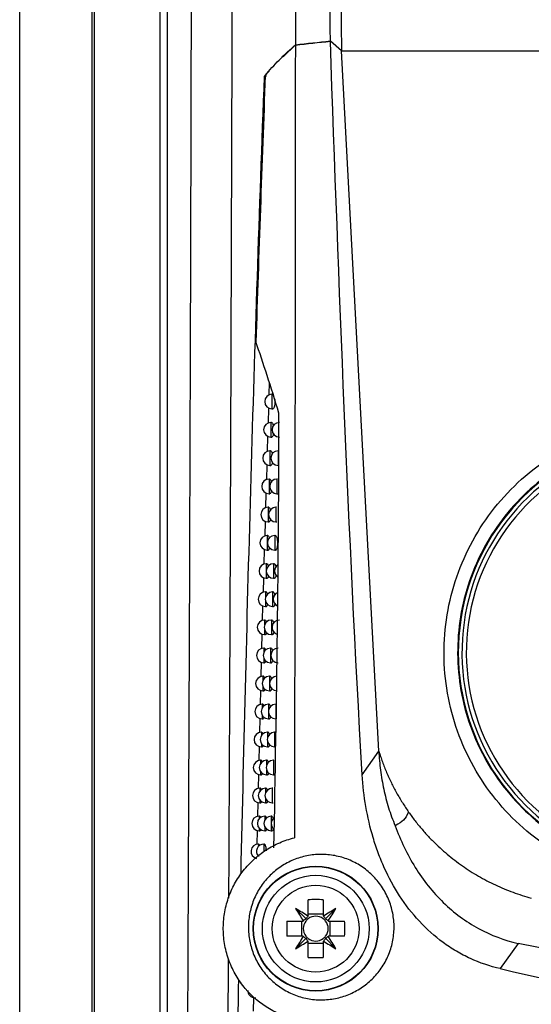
# Model space of a CAD drawing. Header units: millimetres. Extents: x 15458 to 16410, y 10212 to 11278.
# Tile 57 of 139: x 15922 to 15957, y 10672 to 10739. Entities that reach past the tile are written whole.
import ezdxf

# ---------------------------------------------------------------- set-up
doc = ezdxf.new("R2010")
doc.units = ezdxf.units.MM

msp = doc.modelspace()

# ---------------------------------------------------------------- linework, layer by layer
at = {"color": 7, "linetype": 'Continuous', "lineweight": 25}
for p, q in [((15922.047, 10616.108), (15922.047, 10873.108)), ((15927.004, 10616.064), (15927.004, 10873.151)), ((15927.135, 10821.963), (15927.135, 10667.253)), ((15931.644, 10667.319), (15931.644, 10821.897)), ((15932.144, 10821.897), (15932.144, 10667.319)), ((15943.936, 10745.392), (15944.068, 10737.287)), ((15940.08, 10736.864), (15940.901, 10737.698)), ((15943.298, 10737.956), (15944.068, 10737.287)), ((15944.068, 10737.27), (15943.298, 10737.938)), ((15944.068, 10737.287), (16088.026, 10737.287)), ((15946.611, 10689.333), (15944.068, 10737.27)), ((15944.068, 10737.27), (16088.026, 10737.27)), ((15938.79, 10735.554), (15939.12, 10735.889)), ((15938.918, 10735.554), (15938.79, 10735.554)), ((15939.115, 10714.6), (15939.089, 10713.718)), ((15939.345, 10713.768), (15939.304, 10713.768)), ((15939.304, 10713.768), (15939.304, 10712.768)), ((15939.064, 10712.841), (15939.032, 10711.785)), ((15939.304, 10712.768), (15939.367, 10712.768)), ((15939.275, 10711.832), (15939.234, 10711.832)), ((15939.234, 10711.832), (15939.234, 10710.832)), ((15939.006, 10710.897), (15938.976, 10709.85)), ((15939.234, 10710.832), (15939.297, 10710.832)), ((15939.208, 10709.895), (15939.168, 10709.895)), ((15939.168, 10709.895), (15939.168, 10708.895)), ((15939.726, 10709.895), (15939.726, 10708.895)), ((15938.949, 10708.956), (15938.919, 10707.917)), ((15939.168, 10708.895), (15939.231, 10708.895)), ((15939.143, 10707.959), (15939.103, 10707.959)), ((15939.103, 10707.959), (15939.103, 10706.959)), ((15939.687, 10707.959), (15939.646, 10707.959)), ((15939.646, 10707.959), (15939.646, 10706.959)), ((15938.892, 10707.017), (15938.862, 10705.986)), ((15939.103, 10706.959), (15939.166, 10706.959)), ((15939.646, 10706.959), (15939.71, 10706.959)), ((15939.08, 10706.026), (15939.039, 10706.026)), ((15939.039, 10706.026), (15939.039, 10705.026)), ((15939.608, 10706.026), (15939.568, 10706.026)), ((15939.568, 10706.026), (15939.568, 10705.026)), ((15938.836, 10705.08), (15938.805, 10704.055)), ((15939.039, 10705.026), (15939.102, 10705.026)), ((15939.568, 10705.026), (15939.632, 10705.026)), ((15939.017, 10704.094), (15938.977, 10704.094)), ((15938.977, 10704.094), (15938.977, 10703.094)), ((15939.529, 10704.094), (15939.489, 10704.094)), ((15939.489, 10704.094), (15939.489, 10703.094)), ((15938.779, 10703.145), (15938.749, 10702.126)), ((15938.977, 10703.094), (15939.04, 10703.094)), ((15939.489, 10703.094), (15939.553, 10703.094)), ((15938.956, 10702.164), (15938.916, 10702.164)), ((15938.916, 10702.164), (15938.916, 10701.711)), ((15939.454, 10702.164), (15939.414, 10702.164)), ((15939.414, 10702.164), (15939.414, 10701.164)), ((15938.722, 10701.213), (15938.692, 10700.199)), ((15938.916, 10701.617), (15938.916, 10701.164)), ((15938.916, 10701.164), (15938.979, 10701.164)), ((15939.414, 10701.164), (15939.478, 10701.164)), ((15938.896, 10700.236), (15938.856, 10700.236)), ((15938.856, 10700.236), (15938.856, 10699.861)), ((15939.38, 10700.236), (15939.34, 10700.236)), ((15939.34, 10700.236), (15939.34, 10699.236)), ((15938.665, 10699.283), (15938.64, 10698.274)), ((15938.856, 10699.611), (15938.856, 10699.236)), ((15938.856, 10699.236), (15938.919, 10699.236)), ((15939.34, 10699.236), (15939.404, 10699.236)), ((15938.838, 10698.309), (15938.798, 10698.309)), ((15938.798, 10698.309), (15938.798, 10697.978)), ((15939.308, 10698.309), (15939.269, 10698.309)), ((15939.269, 10698.309), (15939.269, 10697.309)), ((15938.618, 10697.351), (15938.593, 10696.352)), ((15938.798, 10697.641), (15938.798, 10697.309)), ((15938.798, 10697.309), (15938.861, 10697.309)), ((15939.269, 10697.309), (15939.332, 10697.309)), ((15938.781, 10696.385), (15938.741, 10696.385)), ((15938.741, 10696.385), (15938.741, 10696.086)), ((15939.238, 10696.385), (15939.198, 10696.385)), ((15939.198, 10696.385), (15939.198, 10695.385)), ((15938.741, 10695.683), (15938.741, 10695.385)), ((15938.57, 10695.422), (15938.545, 10694.432)), ((15938.741, 10695.385), (15938.803, 10695.385)), ((15939.198, 10695.385), (15939.262, 10695.385)), ((15938.724, 10694.462), (15938.685, 10694.462)), ((15938.685, 10694.462), (15938.685, 10694.19)), ((15939.169, 10694.462), (15939.129, 10694.462)), ((15939.129, 10694.462), (15939.129, 10693.462)), ((15938.685, 10693.734), (15938.685, 10693.462)), ((15938.522, 10693.495), (15938.498, 10692.513)), ((15938.685, 10693.462), (15938.747, 10693.462)), ((15939.129, 10693.462), (15939.193, 10693.462)), ((15938.67, 10692.541), (15938.63, 10692.541)), ((15938.63, 10692.541), (15938.63, 10692.292)), ((15939.102, 10692.541), (15939.062, 10692.541)), ((15939.062, 10692.541), (15939.062, 10692.103)), ((15939.598, 10692.541), (15939.558, 10692.541)), ((15939.558, 10692.541), (15939.558, 10691.541)), ((15938.63, 10691.79), (15938.63, 10691.541)), ((15939.062, 10691.98), (15939.062, 10691.541)), ((15938.474, 10691.57), (15938.45, 10690.596)), ((15938.63, 10691.541), (15938.692, 10691.541)), ((15939.062, 10691.541), (15939.126, 10691.541)), ((15938.616, 10690.622), (15938.576, 10690.622)), ((15938.576, 10690.622), (15938.576, 10690.393)), ((15939.035, 10690.622), (15938.996, 10690.622)), ((15938.996, 10690.622), (15938.996, 10690.253)), ((15939.518, 10690.622), (15939.479, 10690.622)), ((15939.479, 10690.622), (15939.479, 10689.622)), ((15938.427, 10689.648), (15938.403, 10688.68)), ((15938.576, 10689.851), (15938.576, 10689.622)), ((15938.576, 10689.622), (15938.638, 10689.622)), ((15938.996, 10689.991), (15938.996, 10689.622)), ((15938.996, 10689.622), (15939.06, 10689.622)), ((15939.479, 10689.622), (15939.543, 10689.622)), ((15945.469, 10687.714), (15946.611, 10689.333)), ((15938.563, 10688.705), (15938.523, 10688.705)), ((15938.523, 10688.705), (15938.523, 10688.494)), ((15938.971, 10688.705), (15938.932, 10688.705)), ((15938.932, 10688.705), (15938.932, 10688.378)), ((15939.44, 10688.705), (15939.401, 10688.705)), ((15939.401, 10688.705), (15939.401, 10687.705)), ((15938.379, 10687.728), (15938.356, 10686.766)), ((15938.523, 10687.917), (15938.523, 10687.705)), ((15938.523, 10687.705), (15938.586, 10687.705)), ((15938.932, 10688.033), (15938.932, 10687.705)), ((15938.932, 10687.705), (15938.995, 10687.705)), ((15939.401, 10687.705), (15939.465, 10687.705)), ((15938.512, 10686.79), (15938.472, 10686.79)), ((15938.472, 10686.79), (15938.472, 10686.595)), ((15938.908, 10686.79), (15938.869, 10686.79)), ((15938.869, 10686.79), (15938.869, 10686.495)), ((15939.364, 10686.79), (15939.325, 10686.79)), ((15939.325, 10686.79), (15939.325, 10685.79)), ((15938.332, 10685.811), (15938.308, 10684.854)), ((15938.472, 10685.986), (15938.472, 10685.79)), ((15938.472, 10685.79), (15938.534, 10685.79)), ((15938.869, 10686.086), (15938.869, 10685.79)), ((15938.869, 10685.79), (15938.932, 10685.79)), ((15939.325, 10685.79), (15939.389, 10685.79)), ((15938.461, 10684.877), (15938.421, 10684.877)), ((15938.421, 10684.877), (15938.421, 10684.696)), ((15938.846, 10684.877), (15938.807, 10684.877)), ((15938.807, 10684.877), (15938.807, 10684.608)), ((15939.289, 10684.877), (15939.25, 10684.877)), ((15939.25, 10684.877), (15939.25, 10683.877)), ((15938.285, 10683.897), (15938.261, 10682.944)), ((15938.421, 10684.059), (15938.421, 10683.877)), ((15938.421, 10683.877), (15938.483, 10683.877)), ((15938.807, 10684.147), (15938.807, 10683.877)), ((15938.807, 10683.877), (15938.87, 10683.877)), ((15939.25, 10683.877), (15939.315, 10683.877)), ((15938.412, 10682.967), (15938.372, 10682.967)), ((15938.372, 10682.967), (15938.372, 10682.798)), ((15938.785, 10682.967), (15938.746, 10682.967)), ((15938.746, 10682.967), (15938.746, 10682.436)), ((15938.372, 10682.135), (15938.372, 10682.119)), ((15941.782, 10678.045), (15941.782, 10679.155)), ((15942.812, 10679.155), (15942.812, 10678.045)), ((15941.633, 10677.842), (15940.921, 10678.554)), ((15942.812, 10678.161), (15941.782, 10678.161)), ((15942.962, 10677.842), (15943.673, 10678.554)), ((15940.32, 10677.693), (15941.43, 10677.693)), ((15941.314, 10677.693), (15941.314, 10676.663)), ((15943.165, 10677.693), (15944.275, 10677.693)), ((15943.281, 10676.663), (15943.281, 10677.693)), ((15941.43, 10676.663), (15940.32, 10676.663)), ((15941.633, 10676.514), (15940.921, 10675.802)), ((15941.782, 10675.2), (15941.782, 10676.31)), ((15941.782, 10676.194), (15942.812, 10676.194)), ((15942.812, 10676.31), (15942.812, 10675.2)), ((15942.962, 10676.514), (15943.673, 10675.802)), ((15944.275, 10676.663), (15943.165, 10676.663)), ((15956.137, 10676.17), (15954.915, 10674.439)), ((15961.196, 10675.138), (15956.137, 10676.17)), ((15936.291, 10665.895), (15936.338, 10675.141)), ((15938.031, 10672.459), (15938.013, 10671.531)), ((15938.141, 10672.444), (15938.202, 10672.444))]:
    msp.add_line(p, q, dxfattribs=at)
for radius in [4.274, 4.25, 3.65, 2.973]:
    msp.add_circle((15942.297, 10677.178), radius, dxfattribs=at)
for centre, radius, start, end in [((15939.304, 10713.268), 0.5, 90, 270), ((15939.234, 10711.332), 0.5, 90, 270), ((15939.808, 10711.332), 0.5, 90, 270), ((15939.168, 10709.395), 0.5, 90, 270), ((15939.726, 10709.395), 0.5, 90, 270), ((15967.047, 10696.091), 15, 108.8712, 247.03936), ((15967.047, 10696.091), 14.75, 110.42681, 246.62729), ((15967.047, 10696.091), 14.45, 110.42681, 246.1122), ((15939.103, 10707.459), 0.5, 90, 270), ((15939.646, 10707.459), 0.5, 90, 270), ((15939.039, 10705.526), 0.5, 90, 270), ((15939.568, 10705.526), 0.5, 90, 270), ((15938.977, 10703.594), 0.5, 90, 270), ((15939.489, 10703.594), 0.5, 90, 270), ((15938.916, 10701.664), 0.5, 90, 270), ((15939.414, 10701.664), 0.5, 90, 270), ((15939.983, 10701.664), 0.5, 121.87255, 236.9841), ((15938.856, 10699.736), 0.5, 90, 270), ((15939.34, 10699.736), 0.5, 90, 270), ((15939.894, 10699.736), 0.5, 112.75495, 245.71938), ((15938.798, 10697.809), 0.5, 90, 270), ((15939.269, 10697.809), 0.5, 90, 270), ((15939.808, 10697.809), 0.5, 90, 254.21591), ((15938.741, 10695.885), 0.5, 90, 270), ((15939.198, 10695.885), 0.5, 90, 270), ((15939.723, 10695.885), 0.5, 90, 270), ((15938.685, 10693.962), 0.5, 90, 270), ((15939.129, 10693.962), 0.5, 90, 270), ((15939.64, 10693.962), 0.5, 90, 270), ((15938.63, 10692.041), 0.5, 90, 270), ((15939.062, 10692.041), 0.5, 90, 270), ((15939.558, 10692.041), 0.5, 90, 270), ((15938.576, 10690.122), 0.5, 90, 270), ((15938.996, 10690.122), 0.5, 90, 270), ((15939.479, 10690.122), 0.5, 90, 270), ((15938.523, 10688.205), 0.5, 90, 270), ((15938.932, 10688.205), 0.5, 90, 270), ((15939.401, 10688.205), 0.5, 90, 270), ((15938.472, 10686.29), 0.5, 90, 270), ((15938.869, 10686.29), 0.5, 90, 270), ((15939.325, 10686.29), 0.5, 90, 270), ((15938.421, 10684.377), 0.5, 90, 270), ((15938.807, 10684.377), 0.5, 90, 270), ((15939.25, 10684.377), 0.5, 90, 270), ((15939.753, 10684.377), 0.5, 124.78923, 233.47668), ((15938.372, 10682.467), 0.5, 90, 254.35399), ((15938.746, 10682.467), 0.5, 90, 221.54745), ((15942.297, 10665.417), 13.748, 87.85322, 92.14678), ((15928.11, 10656.985), 25.087, 57.03167, 59.28891), ((15962.49, 10691.366), 25.087, 210.71109, 212.96833), ((15956.485, 10656.985), 25.087, 120.71109, 122.96833), ((15922.105, 10691.366), 25.087, 327.03167, 329.28891), ((15954.058, 10677.178), 13.748, 177.85322, 182.14678), ((15942.297, 10677.178), 1.009, 147.88685, 149.30413), ((15942.297, 10677.178), 0.851, 142.7589, 217.2411), ((15942.297, 10677.178), 0.851, 127.2411, 142.7589), ((15942.297, 10677.178), 1.009, 120.69587, 122.11315), ((15942.297, 10677.178), 0.851, 52.7589, 127.2411), ((15942.297, 10677.178), 1.009, 57.88685, 59.30413), ((15942.297, 10677.178), 0.851, 37.2411, 52.7589), ((15942.297, 10677.178), 0.851, 322.7589, 37.2411), ((15942.297, 10677.178), 1.009, 30.69587, 32.11315), ((15930.536, 10677.178), 13.748, 357.85322, 2.14678), ((15962.49, 10662.99), 25.087, 147.03167, 149.28891), ((15928.11, 10697.37), 25.087, 300.71109, 302.96833), ((15942.297, 10677.178), 1.009, 210.69587, 212.11315), ((15942.297, 10677.178), 0.851, 217.2411, 232.7589), ((15942.297, 10677.178), 1.009, 237.88685, 239.30413), ((15942.297, 10677.178), 0.851, 232.7589, 307.2411), ((15942.297, 10677.178), 0.851, 307.2411, 322.7589), ((15942.297, 10677.178), 1.009, 300.69587, 302.11315), ((15956.485, 10697.37), 25.087, 237.03167, 239.28891), ((15942.297, 10677.178), 1.009, 327.88685, 329.30413), ((15922.105, 10662.99), 25.087, 30.71109, 32.96833), ((15942.297, 10688.939), 13.748, 267.85322, 272.14678), ((15938.141, 10672.944), 0.5, 179.75561, 270)]:
    msp.add_arc(centre, radius, start, end, dxfattribs=at)
for centre, major_axis, start_param, end_param in [((15942.054, 10677.008), (0.803, 0.561), 1.435245, 1.669848), ((15942.467, 10677.421), (0.561, 0.803), 1.471745, 1.706348), ((15942.127, 10677.421), (-0.561, 0.803), 4.576838, 4.811441), ((15942.541, 10677.008), (0.803, -0.561), 1.471745, 1.706348), ((15942.054, 10677.348), (0.803, -0.561), 4.613337, 4.84794), ((15942.467, 10676.935), (-0.561, 0.803), 1.435245, 1.669848), ((15942.127, 10676.935), (0.561, 0.803), 4.613337, 4.84794), ((15942.541, 10677.348), (0.803, 0.561), 4.576838, 4.811441)]:
    msp.add_ellipse(centre, major_axis=major_axis, ratio=0.953027, start_param=start_param, end_param=end_param, dxfattribs=at)
for points, knots in [([(15940.784, 10859.974), (15940.795, 10854.888), (15940.808, 10849.801), (15940.828, 10839.624), (15940.838, 10834.533), (15940.866, 10819.257), (15940.881, 10809.065), (15940.903, 10788.674), (15940.908, 10778.479), (15940.911, 10758.088), (15940.906, 10747.893), (15940.901, 10737.698)], [0, 0, 0, 0, 0.125, 0.125, 0.25, 0.25, 0.5, 0.5, 0.75, 0.75, 1, 1, 1, 1]), ([(15943.298, 10737.956), (15943.198, 10746.87), (15943.139, 10755.786), (15943.104, 10773.61), (15943.128, 10782.52), (15943.325, 10809.245), (15943.623, 10827.053), (15944.094, 10844.853)], [0, 0, 0, 0, 0.25, 0.25, 0.5, 0.5, 1, 1, 1, 1]), ([(15936.357, 10679.268), (15936.381, 10684.449), (15936.435, 10696.125), (15936.505, 10714.504), (15936.571, 10734.334), (15936.622, 10753.329), (15936.662, 10771.446), (15936.692, 10788.673), (15936.714, 10805.949), (15936.719, 10817.479), (15936.721, 10823.245)], [0, 0, 0, 0, 0.110354, 0.248657, 0.386738, 0.52504, 0.643499, 0.761957, 0.880979, 1, 1, 1, 1]), ([(15933.534, 10668.159), (15933.59, 10679.379), (15933.639, 10690.713), (15933.733, 10716.21), (15933.775, 10730.417), (15933.835, 10758.984), (15933.855, 10773.343), (15933.87, 10798.755), (15933.87, 10809.798), (15933.864, 10820.83)], [2.8627155, 2.8627155, 2.8627155, 2.8627155, 2.9332665, 2.9332665, 3.0202462, 3.0202462, 3.107226, 3.107226, 3.1739441, 3.1739441, 3.1739441, 3.1739441]), ([(15938.844, 10735.603), (15939.134, 10735.956), (15939.451, 10736.306), (15939.965, 10736.826), (15940.143, 10736.998), (15940.513, 10737.341), (15940.705, 10737.511), (15940.901, 10737.68)], [0, 0, 0, 0, 0.5, 0.5, 0.75, 0.75, 1, 1, 1, 1]), ([(15937.188, 10680.921), (15937.386, 10689.902), (15937.612, 10698.948), (15938.01, 10712.611), (15938.153, 10717.182), (15938.457, 10726.351), (15938.618, 10730.947), (15938.79, 10735.554)], [0, 0, 0, 0, 0.5, 0.5, 0.75, 0.75, 1, 1, 1, 1]), ([(15939.778, 10712.47), (15939.511, 10713.369), (15939.241, 10714.228), (15938.709, 10715.862), (15938.449, 10716.634), (15938.203, 10717.361)], [0, 0, 0, 0, 0.5, 0.5, 1, 1, 1, 1]), ([(15939.48, 10713.453), (15939.485, 10713.409), (15939.497, 10713.313), (15939.496, 10713.153), (15939.482, 10713.001), (15939.454, 10712.875), (15939.416, 10712.796), (15939.385, 10712.76), (15939.368, 10712.77), (15939.367, 10712.77)], [0, 0, 0, 0, 0.142209, 0.308673, 0.472688, 0.638504, 0.809403, 0.986524, 1, 1, 1, 1]), ([(15939.275, 10711.826), (15939.278, 10711.828), (15939.297, 10711.836), (15939.332, 10711.791), (15939.37, 10711.709), (15939.386, 10711.626), (15939.393, 10711.594)], [0, 0, 0, 0, 0.082146, 0.42877, 0.776386, 1, 1, 1, 1]), ([(15939.403, 10711.052), (15939.396, 10711.014), (15939.38, 10710.932), (15939.344, 10710.859), (15939.314, 10710.823), (15939.298, 10710.833), (15939.297, 10710.833)], [0, 0, 0, 0, 0.283988, 0.623605, 0.97496, 1, 1, 1, 1]), ([(15961.196, 10681.207), (15961.143, 10681.223), (15960.233, 10681.502), (15958.609, 10682.436), (15956.429, 10684.013), (15954.559, 10685.972), (15953.047, 10688.211), (15951.924, 10690.672), (15951.239, 10693.288), (15950.994, 10695.982), (15951.214, 10698.678), (15951.874, 10701.302), (15952.975, 10703.774), (15954.467, 10706.033), (15956.327, 10707.995), (15958.507, 10709.679), (15960.176, 10710.458), (15961.029, 10710.857)], [0, 0, 0, 0, 0.004339, 0.075133, 0.145955, 0.216778, 0.287643, 0.358509, 0.429406, 0.500303, 0.571223, 0.642142, 0.713077, 0.784012, 0.85492, 0.925828, 1, 1, 1, 1]), ([(15939.208, 10709.889), (15939.212, 10709.891), (15939.23, 10709.899), (15939.264, 10709.854), (15939.3, 10709.777), (15939.315, 10709.699), (15939.32, 10709.673)], [0, 0, 0, 0, 0.08697, 0.44673, 0.807509, 1, 1, 1, 1]), ([(15961.928, 10710.247), (15961.697, 10710.159), (15960.677, 10709.772), (15958.955, 10708.862), (15956.925, 10707.329), (15955.188, 10705.468), (15953.78, 10703.347), (15952.756, 10701.016), (15952.129, 10698.547), (15951.935, 10696.007), (15952.161, 10693.469), (15952.818, 10691.007), (15953.873, 10688.687), (15955.308, 10686.58), (15957.075, 10684.748), (15959.046, 10683.26), (15960.505, 10682.583), (15961.196, 10682.262)], [0, 0, 0, 0, 0.0205782, 0.0909812, 0.1613844, 0.2317956, 0.3022071, 0.3726669, 0.4431269, 0.5136288, 0.5841306, 0.6546497, 0.7251687, 0.795672, 0.8661751, 0.9366367, 1, 1, 1, 1]), ([(15939.331, 10709.103), (15939.325, 10709.07), (15939.311, 10708.992), (15939.276, 10708.922), (15939.247, 10708.886), (15939.232, 10708.896), (15939.231, 10708.896)], [0, 0, 0, 0, 0.261895, 0.613078, 0.975794, 1, 1, 1, 1]), ([(15939.143, 10707.954), (15939.147, 10707.956), (15939.165, 10707.964), (15939.198, 10707.918), (15939.231, 10707.845), (15939.245, 10707.774), (15939.249, 10707.753)], [0, 0, 0, 0, 0.092117, 0.466049, 0.84103, 1, 1, 1, 1]), ([(15939.261, 10707.156), (15939.256, 10707.127), (15939.243, 10707.054), (15939.21, 10706.987), (15939.182, 10706.951), (15939.167, 10706.961), (15939.166, 10706.961)], [0, 0, 0, 0, 0.2384139, 0.6018568, 0.9766356, 1, 1, 1, 1]), ([(15939.08, 10706.02), (15939.083, 10706.022), (15939.1, 10706.03), (15939.133, 10705.984), (15939.164, 10705.916), (15939.176, 10705.851), (15939.179, 10705.835)], [0, 0, 0, 0, 0.097624, 0.48688, 0.877215, 1, 1, 1, 1]), ([(15939.192, 10705.211), (15939.188, 10705.186), (15939.176, 10705.117), (15939.145, 10705.053), (15939.117, 10705.017), (15939.103, 10705.027), (15939.102, 10705.027)], [0, 0, 0, 0, 0.213434, 0.589886, 0.977484, 1, 1, 1, 1]), ([(15939.017, 10704.089), (15939.021, 10704.09), (15939.038, 10704.098), (15939.069, 10704.052), (15939.098, 10703.988), (15939.109, 10703.93), (15939.111, 10703.92)], [0, 0, 0, 0, 0.103885, 0.5111299, 0.9194886, 1, 1, 1, 1]), ([(15939.529, 10704.089), (15939.533, 10704.09), (15939.552, 10704.099), (15939.588, 10704.055), (15939.631, 10703.959), (15939.664, 10703.814), (15939.681, 10703.648), (15939.682, 10703.479), (15939.667, 10703.327), (15939.64, 10703.201), (15939.602, 10703.121), (15939.57, 10703.086), (15939.554, 10703.095), (15939.553, 10703.096)], [0, 0, 0, 0, 0.025883, 0.138659, 0.251794, 0.362548, 0.469247, 0.572281, 0.67375, 0.776282, 0.881927, 0.991433, 1, 1, 1, 1]), ([(15939.125, 10703.265), (15939.121, 10703.245), (15939.11, 10703.181), (15939.081, 10703.122), (15939.055, 10703.085), (15939.041, 10703.095), (15939.04, 10703.096)], [0, 0, 0, 0, 0.180877, 0.574007, 0.978184, 1, 1, 1, 1]), ([(15938.956, 10702.158), (15938.96, 10702.16), (15938.976, 10702.168), (15939.006, 10702.121), (15939.034, 10702.06), (15939.045, 10702.005), (15939.046, 10701.998)], [0, 0, 0, 0, 0.107793, 0.523601, 0.94053, 1, 1, 1, 1]), ([(15939.454, 10702.159), (15939.458, 10702.16), (15939.476, 10702.169), (15939.511, 10702.124), (15939.549, 10702.044), (15939.565, 10701.962), (15939.571, 10701.932)], [0, 0, 0, 0, 0.08247, 0.434072, 0.78678, 1, 1, 1, 1]), ([(15939.059, 10701.324), (15939.057, 10701.308), (15939.046, 10701.248), (15939.019, 10701.192), (15938.993, 10701.155), (15938.98, 10701.165), (15938.979, 10701.165)], [0, 0, 0, 0, 0.15246, 0.560326, 0.979061, 1, 1, 1, 1]), ([(15939.582, 10701.379), (15939.576, 10701.344), (15939.561, 10701.264), (15939.525, 10701.192), (15939.495, 10701.156), (15939.479, 10701.165), (15939.478, 10701.166)], [0, 0, 0, 0, 0.273417, 0.617654, 0.973847, 1, 1, 1, 1]), ([(15938.896, 10700.23), (15938.9, 10700.232), (15938.916, 10700.24), (15938.945, 10700.192), (15938.972, 10700.134), (15938.981, 10700.082), (15938.982, 10700.077)], [0, 0, 0, 0, 0.111788, 0.536458, 0.962256, 1, 1, 1, 1]), ([(15939.38, 10700.23), (15939.384, 10700.232), (15939.402, 10700.24), (15939.436, 10700.195), (15939.472, 10700.119), (15939.486, 10700.044), (15939.491, 10700.019)], [0, 0, 0, 0, 0.087381, 0.452331, 0.818412, 1, 1, 1, 1]), ([(15938.995, 10699.385), (15938.993, 10699.372), (15938.984, 10699.317), (15938.958, 10699.263), (15938.933, 10699.227), (15938.92, 10699.237), (15938.919, 10699.237)], [0, 0, 0, 0, 0.122122, 0.545685, 0.97995, 1, 1, 1, 1]), ([(15939.504, 10699.439), (15939.498, 10699.408), (15939.484, 10699.332), (15939.45, 10699.263), (15939.421, 10699.227), (15939.405, 10699.237), (15939.404, 10699.238)], [0, 0, 0, 0, 0.250904, 0.606933, 0.974707, 1, 1, 1, 1]), ([(15938.838, 10698.304), (15938.841, 10698.305), (15938.857, 10698.313), (15938.885, 10698.266), (15938.911, 10698.209), (15938.92, 10698.16), (15938.92, 10698.159)], [0, 0, 0, 0, 0.115873, 0.549713, 0.984687, 1, 1, 1, 1]), ([(15939.308, 10698.304), (15939.312, 10698.305), (15939.33, 10698.314), (15939.363, 10698.268), (15939.396, 10698.197), (15939.409, 10698.128), (15939.413, 10698.108)], [0, 0, 0, 0, 0.092613, 0.471947, 0.85244, 1, 1, 1, 1]), ([(15938.932, 10697.447), (15938.931, 10697.439), (15938.923, 10697.387), (15938.898, 10697.337), (15938.874, 10697.3), (15938.861, 10697.31), (15938.861, 10697.31)], [0, 0, 0, 0, 0.089688, 0.529999, 0.980852, 1, 1, 1, 1]), ([(15939.427, 10697.501), (15939.422, 10697.474), (15939.409, 10697.402), (15939.377, 10697.337), (15939.348, 10697.301), (15939.333, 10697.31), (15939.332, 10697.311)], [0, 0, 0, 0, 0.227002, 0.595514, 0.975572, 1, 1, 1, 1]), ([(15938.781, 10696.379), (15938.784, 10696.381), (15938.799, 10696.388), (15938.827, 10696.347), (15938.848, 10696.276), (15938.859, 10696.241)], [0, 0, 0, 0, 0.120331, 0.564695, 1, 1, 1, 1]), ([(15939.238, 10696.379), (15939.241, 10696.381), (15939.259, 10696.389), (15939.291, 10696.343), (15939.322, 10696.276), (15939.334, 10696.213), (15939.337, 10696.199)], [0, 0, 0, 0, 0.098201, 0.493071, 0.889129, 1, 1, 1, 1]), ([(15938.871, 10695.512), (15938.87, 10695.507), (15938.863, 10695.459), (15938.839, 10695.413), (15938.816, 10695.376), (15938.804, 10695.385), (15938.803, 10695.386)], [0, 0, 0, 0, 0.054964, 0.51317, 0.981768, 1, 1, 1, 1]), ([(15939.351, 10695.565), (15939.347, 10695.542), (15939.335, 10695.475), (15939.305, 10695.412), (15939.277, 10695.376), (15939.263, 10695.386), (15939.262, 10695.386)], [0, 0, 0, 0, 0.2016, 0.583345, 0.976442, 1, 1, 1, 1]), ([(15938.724, 10694.456), (15938.728, 10694.458), (15938.742, 10694.465), (15938.769, 10694.425), (15938.789, 10694.357), (15938.798, 10694.325)], [0, 0, 0, 0, 0.1255166, 0.5830051, 1, 1, 1, 1]), ([(15939.169, 10694.456), (15939.172, 10694.458), (15939.189, 10694.466), (15939.221, 10694.42), (15939.25, 10694.357), (15939.261, 10694.299), (15939.263, 10694.289)], [0, 0, 0, 0, 0.103337, 0.511658, 0.921189, 1, 1, 1, 1]), ([(15939.278, 10693.631), (15939.274, 10693.612), (15939.264, 10693.549), (15939.235, 10693.49), (15939.208, 10693.453), (15939.194, 10693.463), (15939.193, 10693.463)], [0, 0, 0, 0, 0.174575, 0.570363, 0.977318, 1, 1, 1, 1]), ([(15938.811, 10693.579), (15938.811, 10693.577), (15938.804, 10693.534), (15938.782, 10693.49), (15938.759, 10693.453), (15938.748, 10693.463), (15938.747, 10693.463)], [0, 0, 0, 0, 0.0177292, 0.4950893, 0.9827012, 1, 1, 1, 1]), ([(15938.67, 10692.535), (15938.673, 10692.537), (15938.687, 10692.545), (15938.712, 10692.506), (15938.731, 10692.441), (15938.739, 10692.411)], [0, 0, 0, 0, 0.130923, 0.602228, 1, 1, 1, 1]), ([(15939.102, 10692.536), (15939.105, 10692.537), (15939.121, 10692.545), (15939.152, 10692.498), (15939.18, 10692.438), (15939.19, 10692.383), (15939.191, 10692.376)], [0, 0, 0, 0, 0.107268, 0.524167, 0.942278, 1, 1, 1, 1]), ([(15938.752, 10691.649), (15938.744, 10691.621), (15938.726, 10691.563), (15938.704, 10691.532), (15938.692, 10691.542), (15938.692, 10691.542)], [0, 0, 0, 0, 0.475704, 0.983656, 1, 1, 1, 1]), ([(15939.206, 10691.699), (15939.203, 10691.684), (15939.193, 10691.625), (15939.166, 10691.569), (15939.14, 10691.532), (15939.126, 10691.542), (15939.126, 10691.542)], [0, 0, 0, 0, 0.145791, 0.5565, 0.978203, 1, 1, 1, 1]), ([(15938.616, 10690.616), (15938.619, 10690.618), (15938.633, 10690.626), (15938.657, 10690.588), (15938.674, 10690.526), (15938.682, 10690.498)], [0, 0, 0, 0, 0.136566, 0.622427, 1, 1, 1, 1]), ([(15939.035, 10690.617), (15939.039, 10690.618), (15939.055, 10690.626), (15939.084, 10690.579), (15939.111, 10690.521), (15939.121, 10690.469), (15939.122, 10690.465)], [0, 0, 0, 0, 0.11128, 0.537042, 0.96402, 1, 1, 1, 1]), ([(15938.695, 10689.726), (15938.688, 10689.699), (15938.671, 10689.643), (15938.65, 10689.613), (15938.639, 10689.623), (15938.638, 10689.623)], [0, 0, 0, 0, 0.462762, 0.984857, 1, 1, 1, 1]), ([(15939.135, 10689.769), (15939.133, 10689.757), (15939.124, 10689.703), (15939.099, 10689.65), (15939.074, 10689.614), (15939.06, 10689.623), (15939.06, 10689.623)], [0, 0, 0, 0, 0.115096, 0.541683, 0.979097, 1, 1, 1, 1]), ([(15946.611, 10689.333), (15946.651, 10689.209), (15946.729, 10688.962), (15946.858, 10688.596), (15946.996, 10688.233), (15947.144, 10687.873), (15947.301, 10687.518), (15947.522, 10687.049), (15947.822, 10686.475), (15948.215, 10685.803), (15948.506, 10685.374), (15948.651, 10685.16)], [0, 0, 0, 0, 0.083414, 0.166722, 0.249981, 0.333246, 0.416574, 0.500021, 0.666729, 0.833239, 1, 1, 1, 1]), ([(15938.563, 10688.699), (15938.566, 10688.701), (15938.58, 10688.708), (15938.602, 10688.673), (15938.619, 10688.613), (15938.625, 10688.588)], [0, 0, 0, 0, 0.142463, 0.64367, 1, 1, 1, 1]), ([(15938.971, 10688.7), (15938.974, 10688.701), (15938.99, 10688.709), (15939.018, 10688.662), (15939.044, 10688.606), (15939.053, 10688.557), (15939.053, 10688.555)], [0, 0, 0, 0, 0.115375, 0.550295, 0.986434, 1, 1, 1, 1]), ([(15938.64, 10687.804), (15938.632, 10687.779), (15938.617, 10687.724), (15938.597, 10687.696), (15938.586, 10687.706), (15938.586, 10687.706)], [0, 0, 0, 0, 0.449184, 0.986064, 1, 1, 1, 1]), ([(15939.067, 10687.841), (15939.065, 10687.833), (15939.057, 10687.783), (15939.033, 10687.733), (15939.009, 10687.697), (15938.996, 10687.706), (15938.995, 10687.706)], [0, 0, 0, 0, 0.08232, 0.525826, 0.980001, 1, 1, 1, 1]), ([(15954.915, 10674.439), (15954.208, 10674.601), (15953.528, 10674.833), (15952.549, 10675.281), (15952.229, 10675.448), (15951.604, 10675.816), (15951.297, 10676.018), (15950.418, 10676.663), (15949.879, 10677.147), (15948.889, 10678.215), (15948.435, 10678.802), (15947.639, 10680.03), (15947.291, 10680.673), (15946.837, 10681.68), (15946.697, 10682.023), (15946.442, 10682.712), (15946.327, 10683.059), (15945.806, 10684.807), (15945.564, 10686.244), (15945.469, 10687.714)], [0, 0, 0, 0, 0.125, 0.125, 0.1875, 0.1875, 0.25, 0.25, 0.375, 0.375, 0.5, 0.5, 0.625, 0.625, 0.6875, 0.6875, 0.75, 0.75, 1, 1, 1, 1]), ([(15938.512, 10686.784), (15938.515, 10686.786), (15938.528, 10686.793), (15938.549, 10686.759), (15938.564, 10686.702), (15938.57, 10686.679)], [0, 0, 0, 0, 0.148633, 0.666031, 1, 1, 1, 1]), ([(15938.908, 10686.785), (15938.911, 10686.786), (15938.926, 10686.794), (15938.955, 10686.752), (15938.976, 10686.682), (15938.986, 10686.647)], [0, 0, 0, 0, 0.119897, 0.565541, 1, 1, 1, 1]), ([(15938.585, 10685.885), (15938.578, 10685.862), (15938.564, 10685.808), (15938.545, 10685.781), (15938.534, 10685.791), (15938.534, 10685.791)], [0, 0, 0, 0, 0.434934, 0.987277, 1, 1, 1, 1]), ([(15939, 10685.916), (15938.999, 10685.911), (15938.991, 10685.865), (15938.968, 10685.819), (15938.945, 10685.782), (15938.932, 10685.791), (15938.932, 10685.791)], [0, 0, 0, 0, 0.047271, 0.508834, 0.980919, 1, 1, 1, 1]), ([(15938.461, 10684.871), (15938.464, 10684.873), (15938.477, 10684.88), (15938.497, 10684.848), (15938.511, 10684.793), (15938.516, 10684.772)], [0, 0, 0, 0, 0.155098, 0.689595, 1, 1, 1, 1]), ([(15938.846, 10684.872), (15938.849, 10684.873), (15938.864, 10684.881), (15938.891, 10684.841), (15938.911, 10684.773), (15938.92, 10684.741)], [0, 0, 0, 0, 0.125077, 0.583809, 1, 1, 1, 1]), ([(15939.289, 10684.872), (15939.293, 10684.874), (15939.309, 10684.882), (15939.34, 10684.835), (15939.369, 10684.773), (15939.38, 10684.717), (15939.382, 10684.709)], [0, 0, 0, 0, 0.104594, 0.517561, 0.931816, 1, 1, 1, 1]), ([(15948.651, 10685.16), (15948.723, 10685.058), (15948.868, 10684.855), (15949.093, 10684.557), (15949.326, 10684.265), (15949.565, 10683.979), (15949.812, 10683.699), (15950.066, 10683.425), (15950.544, 10682.934), (15951.279, 10682.26), (15952.316, 10681.462), (15953.419, 10680.757), (15954.387, 10680.253), (15955.184, 10679.901), (15955.793, 10679.663), (15956.412, 10679.451), (15956.831, 10679.332), (15957.041, 10679.273)], [0, 0, 0, 0, 0.035769, 0.0714847, 0.1071691, 0.1428446, 0.1785334, 0.2142577, 0.2500396, 0.3749967, 0.5000065, 0.6249636, 0.7499735, 0.8125298, 0.8749736, 0.9374239, 1, 1, 1, 1]), ([(15947.731, 10684.224), (15948.094, 10683.215), (15949.007, 10681.294), (15950.941, 10678.857), (15953.374, 10677.063), (15955.206, 10676.381), (15956.137, 10676.17)], [0.92053476, 0.92053476, 0.92053476, 0.92053476, 0.94040107, 0.96026738, 0.98013369, 1, 1, 1, 1]), ([(15938.532, 10683.968), (15938.526, 10683.946), (15938.512, 10683.894), (15938.494, 10683.868), (15938.484, 10683.878), (15938.483, 10683.878)], [0, 0, 0, 0, 0.419978, 0.988499, 1, 1, 1, 1]), ([(15938.934, 10683.992), (15938.934, 10683.991), (15938.927, 10683.949), (15938.905, 10683.906), (15938.883, 10683.869), (15938.871, 10683.878), (15938.87, 10683.878)], [0, 0, 0, 0, 0.009734, 0.490601, 0.981851, 1, 1, 1, 1]), ([(15939.397, 10684.04), (15939.394, 10684.023), (15939.384, 10683.962), (15939.356, 10683.905), (15939.33, 10683.869), (15939.316, 10683.878), (15939.315, 10683.879)], [0, 0, 0, 0, 0.156708, 0.561244, 0.976973, 1, 1, 1, 1]), ([(15941.119, 10670.928), (15940.418, 10671.067), (15939.754, 10671.318), (15938.505, 10672.051), (15937.954, 10672.513), (15937.244, 10673.354), (15937.033, 10673.653), (15936.666, 10674.28), (15936.508, 10674.61), (15936.249, 10675.304), (15936.151, 10675.658), (15936.016, 10676.376), (15935.979, 10676.742), (15935.969, 10677.479), (15935.996, 10677.843), (15936.11, 10678.559), (15936.199, 10678.915), (15936.433, 10679.603), (15936.578, 10679.932), (15936.92, 10680.561), (15937.119, 10680.863), (15937.56, 10681.425), (15937.802, 10681.684), (15938.324, 10682.159), (15938.608, 10682.377), (15939.202, 10682.76), (15939.512, 10682.924), (15940.156, 10683.202), (15940.492, 10683.315), (15940.837, 10683.399)], [0, 0, 0, 0, 0.125, 0.125, 0.25, 0.25, 0.3125, 0.3125, 0.375, 0.375, 0.4375, 0.4375, 0.5, 0.5, 0.5625, 0.5625, 0.625, 0.625, 0.6875, 0.6875, 0.75, 0.75, 0.8125, 0.8125, 0.875, 0.875, 0.9375, 0.9375, 1, 1, 1, 1]), ([(15938.412, 10682.961), (15938.415, 10682.962), (15938.427, 10682.969), (15938.446, 10682.938), (15938.459, 10682.886), (15938.464, 10682.868)], [0, 0, 0, 0, 0.16188, 0.714451, 1, 1, 1, 1]), ([(15938.785, 10682.961), (15938.789, 10682.962), (15938.803, 10682.97), (15938.83, 10682.925), (15938.862, 10682.829), (15938.885, 10682.686), (15938.897, 10682.572), (15938.898, 10682.513), (15938.898, 10682.511)], [0, 0, 0, 0, 0.064399, 0.29762, 0.5314547, 0.7627809, 0.9895303, 1, 1, 1, 1]), ([(15947.584, 10678.119), (15947.641, 10677.788), (15947.663, 10677.458), (15947.641, 10676.797), (15947.597, 10676.464), (15947.445, 10675.822), (15947.339, 10675.512), (15947.134, 10675.065), (15947.058, 10674.918), (15946.893, 10674.635), (15946.804, 10674.499), (15946.52, 10674.105), (15946.305, 10673.862), (15945.829, 10673.419), (15945.574, 10673.224), (15945.031, 10672.886), (15944.74, 10672.742), (15944.141, 10672.514), (15943.834, 10672.43), (15943.206, 10672.321), (15942.881, 10672.297), (15942.243, 10672.31), (15941.925, 10672.347), (15941.296, 10672.484), (15940.984, 10672.584), (15940.393, 10672.84), (15940.109, 10672.997), (15939.569, 10673.37), (15939.317, 10673.583), (15938.862, 10674.054), (15938.655, 10674.314), (15938.296, 10674.876), (15938.147, 10675.171), (15937.907, 10675.789), (15937.817, 10676.116), (15937.706, 10676.771), (15937.683, 10677.101), (15937.699, 10677.6), (15937.713, 10677.767), (15937.756, 10678.095), (15937.816, 10678.419), (15937.907, 10678.734), (15938.013, 10679.045), (15938.075, 10679.199), (15938.279, 10679.646), (15938.442, 10679.926), (15938.821, 10680.451), (15939.038, 10680.697), (15939.506, 10681.136), (15939.76, 10681.33), (15940.305, 10681.672), (15940.593, 10681.815), (15941.186, 10682.043), (15941.494, 10682.129), (15942.128, 10682.241), (15942.446, 10682.266), (15942.924, 10682.258), (15943.084, 10682.248), (15943.404, 10682.211), (15943.565, 10682.185), (15944.039, 10682.083), (15944.346, 10681.985), (15944.941, 10681.73), (15945.232, 10681.57), (15945.771, 10681.199), (15946.02, 10680.988), (15946.48, 10680.515), (15946.689, 10680.251), (15947.046, 10679.695), (15947.196, 10679.4), (15947.439, 10678.774), (15947.528, 10678.451), (15947.584, 10678.119)], [0, 0, 0, 0, 0.03125, 0.03125, 0.0625, 0.0625, 0.09375, 0.09375, 0.109375, 0.109375, 0.125, 0.125, 0.15625, 0.15625, 0.1875, 0.1875, 0.21875, 0.21875, 0.25, 0.25, 0.28125, 0.28125, 0.3125, 0.3125, 0.34375, 0.34375, 0.375, 0.375, 0.40625, 0.40625, 0.4375, 0.4375, 0.46875, 0.46875, 0.5, 0.5, 0.53125, 0.53125, 0.546875, 0.546875, 0.5625, 0.578125, 0.578125, 0.59375, 0.59375, 0.625, 0.625, 0.65625, 0.65625, 0.6875, 0.6875, 0.71875, 0.71875, 0.75, 0.75, 0.78125, 0.78125, 0.796875, 0.796875, 0.8125, 0.8125, 0.84375, 0.84375, 0.875, 0.875, 0.90625, 0.90625, 0.9375, 0.9375, 0.96875, 0.96875, 1, 1, 1, 1]), ([(15954.915, 10674.439), (15964.72, 10672.181), (15974.711, 10670.441), (15987.448, 10668.965), (15990.008, 10668.705), (15995.154, 10668.256), (15997.742, 10668.068), (16005.53, 10667.614), (16010.731, 10667.461), (16026.36, 10667.455), (16036.68, 10668.053), (16052.014, 10669.813), (16057.101, 10670.544), (16063.43, 10671.635), (16064.695, 10671.863), (16067.216, 10672.334), (16068.472, 10672.578), (16072.226, 10673.334), (16074.711, 10673.87), (16077.18, 10674.439)], [0, 0, 0, 0, 0.25, 0.25, 0.3125, 0.3125, 0.375, 0.375, 0.5, 0.5, 0.75, 0.75, 0.875, 0.875, 0.90625, 0.90625, 0.9375, 0.9375, 1, 1, 1, 1])]:
    msp.add_open_spline(points, degree=3, knots=knots, dxfattribs=at)
for points in [[(15940.901, 10737.68), (15940.889, 10719.566), (15940.867, 10701.472), (15940.837, 10683.399)], [(15940.901, 10737.698), (15941.699, 10737.785), (15942.498, 10737.871), (15943.298, 10737.956)], [(15940.901, 10737.68), (15941.699, 10737.768), (15942.498, 10737.854), (15943.298, 10737.938)], [(15945.469, 10687.714), (15944.527, 10704.433), (15943.883, 10721.182), (15943.298, 10737.938)], [(15938.844, 10735.603), (15938.613, 10729.501), (15938.399, 10723.415), (15938.203, 10717.361)], [(15939.432, 10682.721), (15939.636, 10692.575), (15939.772, 10702.507), (15939.778, 10712.47)], [(15946.611, 10689.333), (15946.634, 10688.895), (15946.711, 10688.022), (15946.929, 10686.725), (15947.258, 10685.451), (15947.559, 10684.627), (15947.731, 10684.224)], [(15948.651, 10685.16), (15948.396, 10684.638), (15948.26, 10684.52), (15947.731, 10684.224)], [(15936.871, 10665.356), (15936.923, 10668.117), (15936.977, 10670.885), (15937.034, 10673.658)]]:
    msp.add_open_spline(points, degree=3, dxfattribs=at)

doc.saveas('drawing.dxf')
